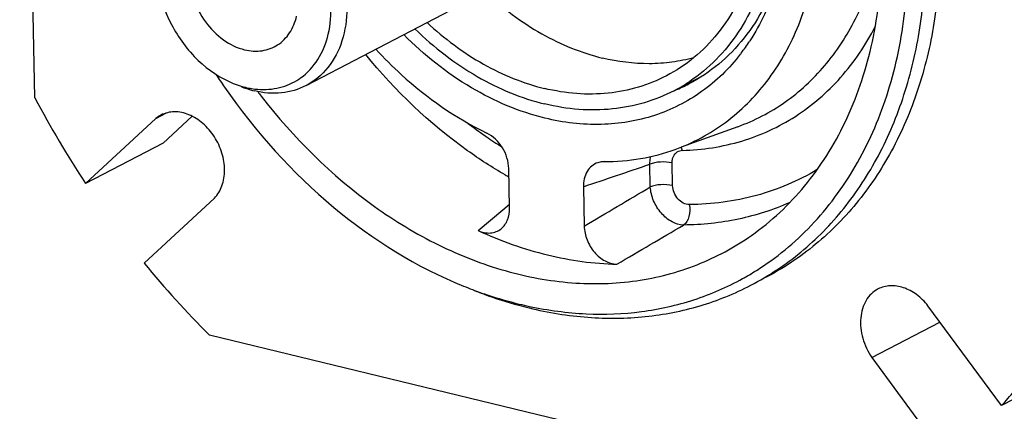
# Model space of a CAD drawing. Header units: millimetres. Extents: x 0 to 420, y 0 to 297.
# Tile 3 of 26: x 103 to 138, y 23 to 37. Entities that reach past the tile are written whole.
import ezdxf

# ---------------------------------------------------------------- set-up
doc = ezdxf.new("R2010")
doc.units = ezdxf.units.MM
doc.header["$LTSCALE"] = 23.1
doc.layers.add('COMPONENTS', color=7, linetype='CONTINUOUS')

msp = doc.modelspace()

# ---------------------------------------------------------------- linework, layer by layer
at = {"layer": 'COMPONENTS', "color": 7, "linetype": 'CONTINUOUS'}
for p, q in [((103.48657, 33.827), (102.93605, 61.64693)), ((113.26158, 34.27068), (123.43311, 39.57928)), ((129.25287, 35.87921), (129.24015, 35.85974)), ((127.53449, 34.61341), (126.52287, 34.08544)), ((107.8422, 33.08347), (105.30916, 30.73871)), ((107.8422, 33.08347), (108.22591, 33.28373)), ((109.15043, 33.16488), (108.10678, 32.19881)), ((128.81948, 32.78822), (126.77834, 32.04763)), ((108.10678, 32.19881), (105.30916, 30.73871)), ((120.59255, 29.85612), (120.56443, 31.27694)), ((123.25743, 30.62363), (123.28555, 29.20281)), ((107.42239, 27.86683), (109.95543, 30.2116)), ((138.32627, 22.7289), (135.67554, 26.33123)), ((133.65613, 24.46191), (136.10904, 25.74211)), ((134.02941, 19.39124), (109.7802, 25.27399)), ((133.65613, 24.46191), (136.30686, 20.85959)), ((141.12389, 24.189), (138.32627, 22.7289))]:
    msp.add_line(p, q, dxfattribs=at)
at = {"layer": 'COMPONENTS', "color": 9, "linetype": 'CONTINUOUS'}
for p, q in [((125.6666, 30.61598), (125.65043, 31.43303)), ((126.4714, 30.66478), (126.45523, 31.48184)), ((120.34555, 29.78798), (120.58986, 29.99433)), ((119.46014, 29.04188), (120.34555, 29.78798))]:
    msp.add_line(p, q, dxfattribs=at)
at = {"layer": 'COMPONENTS', "color": 7, "linetype": 'CONTINUOUS'}
for centre, radius, start, end in [((123.19522, 39.8207), 7.22706, 322.686404, 326.765094), ((123.33506, 39.71656), 7.05272, 322.237372, 322.670624), ((129.28838, 47.341), 23.06903, 213.319937, 214.699979), ((111.76648, 36.35361), 2.22194, 303.768606, 305.507815), ((111.85421, 37.38277), 3.27064, 248.021007, 253.46248), ((112.26358, 37.56846), 3.59581, 248.040211, 251.472416), ((111.79074, 37.17447), 3.05289, 253.491669, 256.351859), ((111.75649, 37.03224), 2.9066, 256.346272, 260.904839), ((112.19073, 37.348), 3.36362, 251.455683, 256.329342), ((111.73367, 36.88946), 2.762, 260.904085, 265.602791), ((123.7552, 39.3871), 5.9806, 297.565381, 303.887824), ((124.28167, 39.66437), 6.01293, 291.88706, 292.318992), ((124.29345, 39.63596), 5.98217, 292.317904, 297.559372), ((135.13656, 50.4236), 35.7375, 207.671595, 213.423218), ((128.44082, 46.84453), 21.2151, 217.081469, 217.62978), ((108.50489, 32.28835), 1.03507, 117.453715, 129.809762), ((133.33998, 49.0666), 33.48361, 219.282078, 225.281726), ((124.14069, 36.09254), 10.0351, 298.936877, 299.689475), ((124.13412, 36.10369), 10.04803, 299.690501, 303.059871), ((124.65632, 41.23358), 15.30286, 248.055954, 249.340728), ((124.58453, 41.04428), 15.10041, 249.342213, 249.951797), ((124.61211, 39.9136), 14.05718, 254.815653, 256.360493), ((124.12287, 39.50602), 13.49331, 256.361303, 257.970314)]:
    msp.add_arc(centre, radius, start, end, dxfattribs=at)
at = {"layer": 'COMPONENTS', "color": 9, "linetype": 'CONTINUOUS'}
for centre, radius, start, end in [((129.20611, 46.08982), 16.61062, 232.461164, 235.127324), ((129.00299, 45.80275), 16.25897, 235.136173, 235.30303), ((128.85746, 45.58961), 16.00088, 235.297018, 237.72534), ((126.82886, 31.55854), 0.37488, 91.382033, 97.846855), ((128.25211, 44.68874), 15.7188, 240.170868, 240.744068), ((-336.89511, 807.27724), 903.97238, 300.60156731, 300.7770623), ((-330.63018, 805.43727), 900.99023, 300.33808445, 300.51551021)]:
    msp.add_arc(centre, radius, start, end, dxfattribs=at)
at = {"layer": 'COMPONENTS', "color": 7, "linetype": 'CONTINUOUS'}
for points, knots in [([(121.15786, 60.07873), (122.78262, 59.68457), (125.17849, 58.62525), (128.00536, 56.57555), (130.70189, 54.0111), (133.47658, 50.12718), (135.60383, 44.86035), (136.2468, 40.24162), (135.98631, 36.70627), (135.42498, 34.25989), (134.50622, 32.03868), (133.24974, 30.09996), (131.68618, 28.49739), (130.45917, 27.67981), (129.81736, 27.34488)], [0, 0, 0, 0, 0.1208001, 0.18528165, 0.25190514, 0.38891719, 0.52646219, 0.6587211, 0.72159515, 0.78178826, 0.83929544, 0.89440266, 0.94769264, 1, 1, 1, 1]), ([(129.29335, 27.07139), (129.93239, 27.40488), (131.15424, 28.21839), (132.71277, 29.81167), (133.96718, 31.73867), (134.88716, 33.94646), (135.45305, 36.37857), (135.72424, 39.89472), (135.10238, 44.49282), (133.00877, 49.74551), (130.26674, 53.62923), (127.59639, 56.20418), (124.79132, 58.27194), (122.41098, 59.35246), (120.79327, 59.76516)], [0, 0, 0, 0, 0.05228919, 0.1055529, 0.1606193, 0.21806936, 0.27819078, 0.34098366, 0.47308603, 0.61054115, 0.74759349, 0.81429409, 0.87889213, 1, 1, 1, 1]), ([(121.47104, 53.17997), (121.9203, 53.07098), (122.82106, 52.7694), (124.11199, 52.10468), (125.34367, 51.23392), (126.88188, 49.81358), (128.48905, 47.65654), (129.56606, 45.18223), (130.05448, 43.11361), (130.2718, 41.10468), (130.10178, 39.13368), (129.50657, 37.35399), (128.87957, 36.1864), (128.07717, 35.18988), (127.43143, 34.65186), (127.08979, 34.42242)], [0, 0, 0, 0, 0.05883526, 0.12028172, 0.18418886, 0.25020002, 0.38612254, 0.52312431, 0.5904106, 0.65597762, 0.77987487, 0.8381114, 0.89388729, 0.94762518, 1, 1, 1, 1]), ([(121.4821, 52.62076), (121.92025, 52.51447), (122.79876, 52.2175), (124.05461, 51.55878), (125.24869, 50.69392), (126.73089, 49.28373), (128.25718, 47.14856), (129.24095, 44.71117), (129.64441, 42.68961), (129.77412, 40.74759), (129.5118, 38.86197), (128.82394, 37.1993), (128.13294, 36.13278), (127.27308, 35.25136), (126.59829, 34.8016), (126.24531, 34.61738)], [0, 0, 0, 0, 0.05921218, 0.12113661, 0.18559956, 0.25220181, 0.38917174, 0.52667488, 0.59390459, 0.65917987, 0.78185268, 0.83934302, 0.89443411, 0.94770824, 1, 1, 1, 1]), ([(111.24085, 41.90849), (111.61997, 41.81652), (112.37781, 41.48143), (113.34625, 40.66232), (114.11509, 39.58694), (114.61151, 38.35714), (114.78862, 37.08782), (114.6234, 35.89565), (114.1176, 34.89489), (113.56222, 34.42767), (113.26155, 34.27072)], [0, 0, 0, 0, 0.12101249, 0.25203333, 0.38927783, 0.52705519, 0.65953821, 0.78245665, 0.89479263, 1, 1, 1, 1]), ([(113.05701, 34.54487), (113.30556, 34.7222), (113.74734, 35.20359), (114.11684, 36.14375), (114.19557, 37.22487), (113.98458, 38.35253), (113.50642, 39.43046), (112.80247, 40.36519), (111.93416, 41.07434), (111.26279, 41.36539), (110.92713, 41.44682)], [0, 0, 0, 0, 0.10600577, 0.22020528, 0.34462428, 0.47753077, 0.61463215, 0.75052035, 0.88008117, 1, 1, 1, 1]), ([(110.95394, 40.09207), (110.71028, 40.15118), (110.32139, 40.16449), (109.85735, 39.9903), (109.45249, 39.70179), (109.0928, 39.12665), (108.99797, 38.43409), (109.06039, 37.84825), (109.22284, 37.24429), (109.59149, 36.54575), (110.23225, 35.89432), (110.77207, 35.6284), (111.04357, 35.56253)], [0, 0, 0, 0, 0.11239669, 0.16619571, 0.22005437, 0.33276923, 0.45841426, 0.5261733, 0.59609901, 0.73777777, 0.8747569, 1, 1, 1, 1]), ([(107.9348, 39.51223), (107.82263, 39.02353), (107.81376, 37.95334), (108.33078, 36.43408), (109.28178, 35.14135), (110.16506, 34.53718), (110.63012, 34.34983)], [0, 0, 0, 0, 0.24088521, 0.50001198, 0.75913468, 1, 1, 1, 1]), ([(129.31716, 28.8697), (130.02852, 29.37115), (131.34431, 30.60424), (132.80886, 32.9493), (133.74219, 35.70449), (133.98235, 37.68316), (134.01464, 38.701)], [0, 0, 0, 0, 0.23167147, 0.47328487, 0.72892977, 1, 1, 1, 1]), ([(126.56551, 31.97041), (127.20954, 32.20412), (128.44873, 32.87041), (129.96302, 34.38714), (131.06215, 36.331), (131.47574, 37.79979), (131.60948, 38.56691)], [0, 0, 0, 0, 0.23668884, 0.47796368, 0.73098633, 1, 1, 1, 1]), ([(130.31863, 38.43839), (130.17795, 37.9874), (129.82922, 37.12488), (129.09111, 35.97054), (128.168, 35.01662), (127.44143, 34.53104), (127.06121, 34.33257)], [0, 0, 0, 0, 0.26380342, 0.51640366, 0.76049782, 1, 1, 1, 1]), ([(130.3818, 38.59775), (130.32474, 38.34927), (130.06695, 37.39962), (129.65068, 36.49016), (129.25287, 35.87921)], [0, 0, 0, 0, 0.25908935, 1, 1, 1, 1]), ([(119.7179, 37.63986), (120.33527, 37.06427), (121.65261, 36.07705), (123.18176, 35.44746), (123.94549, 35.26218)], [0, 0, 0, 0, 0.51784564, 1, 1, 1, 1]), ([(129.61548, 27.68242), (130.3334, 28.14971), (131.67703, 29.29386), (133.24816, 31.48764), (134.34737, 34.08771), (134.73289, 35.9779), (134.8455, 36.95555)], [0, 0, 0, 0, 0.23409171, 0.47639877, 0.73106061, 1, 1, 1, 1]), ([(111.04357, 35.56253), (111.24825, 35.51288), (111.66896, 35.48287), (112.26175, 35.70128), (112.70767, 36.15855), (112.86693, 36.55964), (112.91585, 36.77278)], [0, 0, 0, 0, 0.25351486, 0.49311477, 0.73676849, 1, 1, 1, 1]), ([(117.17974, 36.31528), (117.52337, 35.9807), (118.23856, 35.36011), (119.39691, 34.58167), (120.60316, 33.98408), (121.44061, 33.70924), (121.85834, 33.6079)], [0, 0, 0, 0, 0.26326291, 0.51832415, 0.76405006, 1, 1, 1, 1]), ([(117.61968, 36.54478), (118.23705, 35.9692), (119.55439, 34.98198), (121.08354, 34.35238), (121.84728, 34.1671)], [0, 0, 0, 0, 0.51784564, 1, 1, 1, 1]), ([(121.86848, 33.09566), (120.93883, 33.32119), (119.07923, 34.11664), (117.50891, 35.37349), (116.78199, 36.10625)], [0, 0, 0, 0, 0.48100928, 1, 1, 1, 1]), ([(115.77398, 35.58131), (116.06861, 35.26164), (117.25672, 34.07692), (118.65628, 33.09569), (119.77466, 32.55286)], [0, 0, 0, 0, 0.2590945, 1, 1, 1, 1]), ([(128.91061, 35.39754), (128.5152, 34.88709), (127.58368, 33.97735), (125.83518, 33.09642), (123.86922, 32.77524), (122.53111, 32.93491), (121.86848, 33.09566)], [0, 0, 0, 0, 0.24740726, 0.49051513, 0.7387378, 1, 1, 1, 1]), ([(127.2343, 35.27546), (126.97649, 35.20395), (126.445, 35.09569), (125.33877, 35.02105), (124.49568, 35.12871), (123.94549, 35.26218)], [0, 0, 0, 0, 0.2418044, 0.48832744, 1, 1, 1, 1]), ([(111.52191, 34.13558), (111.78331, 34.11558), (112.30799, 34.15243), (112.79072, 34.36559), (113.00152, 34.50654)], [0, 0, 0, 0, 0.50832063, 1, 1, 1, 1]), ([(126.24531, 34.61738), (125.92361, 34.44948), (125.24037, 34.17361), (124.14393, 33.96048), (122.99669, 33.94964), (122.22983, 34.0743), (121.84728, 34.1671)], [0, 0, 0, 0, 0.24121771, 0.48622326, 0.73832352, 1, 1, 1, 1]), ([(110.32231, 34.20829), (111.43385, 32.60307), (113.98486, 29.75541), (117.24725, 27.72039), (118.93763, 27.03942)], [0, 0, 0, 0, 0.51723383, 1, 1, 1, 1]), ([(113.26155, 34.27072), (112.98774, 34.12779), (112.36022, 33.94503), (111.71329, 34.00263), (111.39577, 34.07966)], [0, 0, 0, 0, 0.48595476, 1, 1, 1, 1]), ([(126.52278, 34.08539), (126.1816, 33.90733), (125.45696, 33.61477), (124.29411, 33.38875), (123.07738, 33.37726), (122.26407, 33.50948), (121.85834, 33.6079)], [0, 0, 0, 0, 0.24121759, 0.48622322, 0.73832409, 1, 1, 1, 1]), ([(111.63905, 33.89151), (112.79897, 32.38694), (114.82526, 30.3784), (117.96301, 28.47675), (120.36918, 27.53196), (122.79168, 27.08024), (125.15437, 27.14182), (127.37559, 27.72053), (128.70832, 28.44053), (129.31716, 28.8697)], [0, 0, 0, 0, 0.28163778, 0.41502869, 0.54204101, 0.66271082, 0.77795708, 0.88957083, 1, 1, 1, 1]), ([(109.95543, 30.2116), (110.07622, 30.33547), (110.2678, 30.66081), (110.35201, 31.23768), (110.25093, 31.85342), (109.97876, 32.43666), (109.56851, 32.91948), (109.06548, 33.24348), (108.52358, 33.36451), (108.17411, 33.28285), (108.02769, 33.20686)], [0, 0, 0, 0, 0.11222511, 0.23633434, 0.37131897, 0.51139025, 0.64888125, 0.77706148, 0.89299252, 1, 1, 1, 1]), ([(120.56443, 31.27694), (120.55924, 31.5394), (120.39529, 32.05758), (120.00437, 32.44136), (119.77466, 32.55286)], [0, 0, 0, 0, 0.50691884, 1, 1, 1, 1]), ([(124.00409, 31.52682), (124.44383, 31.52794), (125.31519, 31.60076), (126.16127, 31.82371), (126.56551, 31.97041)], [0, 0, 0, 0, 0.50557995, 1, 1, 1, 1]), ([(123.77248, 31.48936), (123.69412, 31.46293), (123.54336, 31.37879), (123.31112, 31.09989), (123.2537, 30.81213), (123.25743, 30.62363)], [0, 0, 0, 0, 0.23190985, 0.47124289, 1, 1, 1, 1]), ([(124.00409, 31.52682), (123.98413, 31.52676), (123.90578, 31.52359), (123.82785, 31.50804), (123.77248, 31.48936)], [0, 0, 0, 0, 0.25456909, 1, 1, 1, 1]), ([(120.29372, 29.10923), (120.39384, 29.1917), (120.55591, 29.43065), (120.59542, 29.7108), (120.59255, 29.85612)], [0, 0, 0, 0, 0.4715844, 1, 1, 1, 1]), ([(119.46014, 29.04188), (119.59805, 28.97836), (119.82803, 28.92618), (120.1168, 28.99177), (120.23989, 29.06488), (120.29372, 29.10923)], [0, 0, 0, 0, 0.51953814, 0.7613437, 1, 1, 1, 1]), ([(123.28555, 29.20281), (123.2889, 29.03362), (123.36243, 28.69009), (123.62642, 28.24666), (124.00394, 27.92645), (124.31457, 27.83196), (124.46126, 27.82863)], [0, 0, 0, 0, 0.25862043, 0.52427151, 0.7757537, 1, 1, 1, 1]), ([(119.46014, 29.04188), (120.26419, 28.67153), (121.89912, 28.0876), (123.62234, 27.84766), (124.46126, 27.82863)], [0, 0, 0, 0, 0.5133672, 1, 1, 1, 1]), ([(121.29726, 26.25286), (121.99274, 26.08413), (123.38696, 25.85759), (125.47271, 25.87711), (127.46619, 26.26464), (128.70843, 26.76615), (129.29335, 27.07139)], [0, 0, 0, 0, 0.26166058, 0.51376918, 0.75877113, 1, 1, 1, 1]), ([(121.31062, 26.30903), (121.98366, 26.16564), (123.33081, 25.98542), (125.33822, 26.06061), (127.25075, 26.48675), (128.43775, 27.00159), (128.99613, 27.31029)], [0, 0, 0, 0, 0.26098811, 0.51279638, 0.75802225, 1, 1, 1, 1]), ([(135.67554, 26.33123), (135.55739, 26.48185), (135.29203, 26.74573), (134.81896, 27.00439), (134.32385, 27.08615), (134.0096, 27.00484), (133.87574, 26.93502)], [0, 0, 0, 0, 0.28069129, 0.54126105, 0.77864378, 1, 1, 1, 1]), ([(119.25567, 26.91125), (119.39405, 26.85551), (119.94366, 26.64318), (120.50554, 26.46241), (120.93018, 26.34719)], [0, 0, 0, 0, 0.25320738, 1, 1, 1, 1]), ([(119.40795, 26.85889), (119.53495, 26.81254), (120.0393, 26.63616), (120.55333, 26.48729), (120.94117, 26.3932)], [0, 0, 0, 0, 0.25304798, 1, 1, 1, 1]), ([(133.87574, 26.93502), (133.78867, 26.8896), (133.62421, 26.7707), (133.36303, 26.43642), (133.20383, 25.8699), (133.29021, 25.1386), (133.50973, 24.67417), (133.65613, 24.46191)], [0, 0, 0, 0, 0.10642133, 0.21640613, 0.45461474, 0.72056507, 1, 1, 1, 1]), ([(138.32627, 22.7289), (138.48272, 22.90057), (139.10039, 23.60757), (139.65885, 24.366), (140.04363, 24.95842)], [0, 0, 0, 0, 0.24743435, 1, 1, 1, 1])]:
    msp.add_open_spline(points, degree=3, knots=knots, dxfattribs=at)
at = {"layer": 'COMPONENTS', "color": 9, "linetype": 'CONTINUOUS'}
for points, knots in [([(128.81948, 32.78822), (129.41972, 33.00602), (130.57691, 33.60813), (132.03237, 34.95315), (133.14908, 36.67518), (133.62725, 37.98856), (133.8047, 38.67759)], [0, 0, 0, 0, 0.23896774, 0.48147383, 0.73372416, 1, 1, 1, 1]), ([(126.81982, 31.93331), (127.54355, 31.95141), (128.97946, 32.1698), (130.95665, 33.07856), (132.61697, 34.51567), (133.43961, 35.74467), (133.77916, 36.40752)], [0, 0, 0, 0, 0.25026774, 0.49507543, 0.74253882, 1, 1, 1, 1]), ([(120.43334, 31.05248), (119.96717, 31.31978), (118.09822, 32.52159), (116.47014, 34.08459), (115.40845, 35.38958)], [0, 0, 0, 0, 0.24209202, 1, 1, 1, 1]), ([(125.65043, 31.43303), (125.65053, 31.45736), (125.65353, 31.55235), (125.66701, 31.64711), (125.68363, 31.71583)], [0, 0, 0, 0, 0.25601844, 1, 1, 1, 1]), ([(126.45523, 31.48184), (126.4549, 31.49821), (126.45606, 31.56144), (126.46721, 31.62468), (126.48193, 31.66917)], [0, 0, 0, 0, 0.25895454, 1, 1, 1, 1]), ([(126.48193, 31.66917), (126.50406, 31.73601), (126.57805, 31.86058), (126.7117, 31.92079), (126.77768, 31.92991)], [0, 0, 0, 0, 0.51385908, 1, 1, 1, 1]), ([(126.45523, 31.48184), (126.31841, 31.51503), (126.10277, 31.5265), (125.83288, 31.49328), (125.70555, 31.45722), (125.65043, 31.43303)], [0, 0, 0, 0, 0.51776345, 0.7786455, 1, 1, 1, 1]), ([(131.68226, 31.23831), (131.00021, 30.83172), (129.49911, 30.19566), (127.88506, 29.98471), (127.07163, 29.97761)], [0, 0, 0, 0, 0.49396123, 1, 1, 1, 1]), ([(126.4714, 30.66478), (126.33457, 30.69798), (126.11894, 30.70944), (125.84905, 30.67623), (125.72172, 30.64016), (125.6666, 30.61598)], [0, 0, 0, 0, 0.51776359, 0.77864561, 1, 1, 1, 1]), ([(126.86707, 29.24163), (126.72298, 29.24424), (126.4148, 29.3418), (126.1059, 29.60391), (125.902, 29.88022), (125.74175, 30.18881), (125.67648, 30.44604), (125.6666, 30.61598)], [0, 0, 0, 0, 0.21951149, 0.47157916, 0.60567381, 0.74070259, 1, 1, 1, 1]), ([(127.07163, 29.97761), (126.99768, 29.97695), (126.83942, 30.02108), (126.64631, 30.18071), (126.51094, 30.4046), (126.47306, 30.5789), (126.4714, 30.66478)], [0, 0, 0, 0, 0.22330263, 0.47447936, 0.74063813, 1, 1, 1, 1]), ([(130.6918, 30.05157), (130.10026, 29.78868), (128.8426, 29.3841), (127.52981, 29.24741), (126.86707, 29.24163)], [0, 0, 0, 0, 0.49410749, 1, 1, 1, 1]), ([(127.07163, 29.97761), (127.10021, 29.83569), (127.0961, 29.56624), (126.96525, 29.30884), (126.86707, 29.24163)], [0, 0, 0, 0, 0.54888733, 1, 1, 1, 1])]:
    msp.add_open_spline(points, degree=3, knots=knots, dxfattribs=at)
for points in [[(126.81982, 31.93331), (126.81136, 31.97313), (126.80013, 32.01249), (126.78595, 32.05065)], [(123.25743, 30.62363), (124.05533, 30.89274), (124.853, 31.16255), (125.65043, 31.43303)]]:
    msp.add_open_spline(points, degree=3, dxfattribs=at)

doc.saveas('drawing.dxf')
